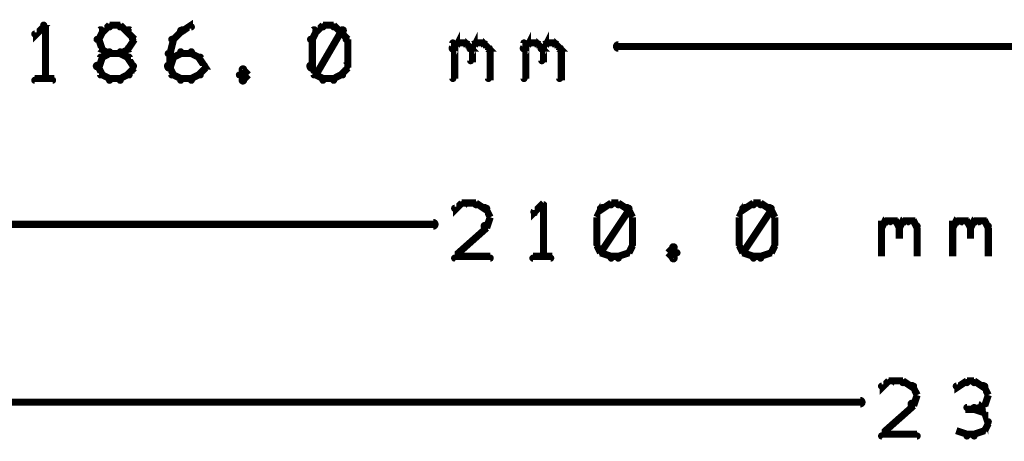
# Model space of a CAD drawing. Extents: x 178 to 725, y 26 to 878.
# Tile 21 of 93: x 327 to 355, y 346 to 358. Entities that reach past the tile are written whole.
import ezdxf

# ---------------------------------------------------------------- set-up
doc = ezdxf.new("R2010")
doc.units = 0
doc.layers.add('DIMENSIONS', color=2, linetype='CONTINUOUS')

msp = doc.modelspace()

# ---------------------------------------------------------------- linework, layer by layer
at = {"layer": 'DIMENSIONS', "color": 94}
for points in [[(327.9, 357.5, 0.1, 0.1, 1), (327.8, 357.6, 0, 0, 0), (327.9, 357.6, 0, 0, 0), (327.9, 357.6, 0.2, 0.2, 0), (327.6, 357.3, 0.2, 0.2, 0), (327.6, 357.3, 0, 0, 0), (327.6, 357.3, 0.1, 0.1, 0), (327.6, 357.4, 0.1, 0.1, 1), (327.6, 357.3, 0, 0, 0)], [(327.8, 356.1, 0.1, 0.1, 1), (327.9, 356.1, 0, 0, 0), (327.9, 356.1, 0, 0, 0), (327.9, 356.1, 0.2, 0.2, 0), (327.9, 357.6, 0.2, 0.2, 0), (327.9, 357.6, 0, 0, 0), (327.9, 357.6, 0.1, 0.1, 0), (327.9, 357.6, 0.1, 0.1, 1), (327.8, 357.6, 0, 0, 0)], [(329.5, 357.4, 0.1, 0.1, 1), (329.4, 357.5, 0, 0, 0), (329.5, 357.4, 0, 0, 0), (329.5, 357.4, 0.2, 0.2, 0), (329.4, 357.2, 0.2, 0.2, 0), (329.4, 357.2, 0, 0, 0), (329.4, 357.2, 0.1, 0.1, 0), (329.3, 357.2, 0.1, 0.1, 1), (329.4, 357.2, 0, 0, 0)], [(329.7, 357.5, 0.1, 0.1, 1), (329.7, 357.6, 0, 0, 0), (329.7, 357.6, 0, 0, 0), (329.7, 357.6, 0.2, 0.2, 0), (329.5, 357.4, 0.2, 0.2, 0), (329.5, 357.4, 0, 0, 0), (329.5, 357.4, 0.1, 0.1, 0), (329.5, 357.5, 0.1, 0.1, 1), (329.5, 357.4, 0, 0, 0)], [(330, 357.5, 0.1, 0.1, 1), (330, 357.6, 0, 0, 0), (330, 357.6, 0, 0, 0), (330, 357.6, 0.2, 0.2, 0), (329.7, 357.6, 0.2, 0.2, 0), (329.7, 357.6, 0, 0, 0), (329.7, 357.6, 0.1, 0.1, 0), (329.7, 357.6, 0.1, 0.1, 1), (329.7, 357.5, 0, 0, 0)], [(330.2, 357.4, 0.1, 0.1, 1), (330.2, 357.5, 0, 0, 0), (330.2, 357.4, 0, 0, 0), (330.2, 357.4, 0.2, 0.2, 0), (330, 357.6, 0.2, 0.2, 0), (330, 357.6, 0, 0, 0), (330, 357.6, 0.1, 0.1, 0), (330, 357.6, 0.1, 0.1, 1), (330, 357.5, 0, 0, 0)], [(330.3, 357.2, 0.1, 0.1, 1), (330.4, 357.2, 0, 0, 0), (330.4, 357.2, 0, 0, 0), (330.4, 357.2, 0.2, 0.2, 0), (330.2, 357.4, 0.2, 0.2, 0), (330.2, 357.4, 0, 0, 0), (330.2, 357.4, 0.1, 0.1, 0), (330.3, 357.5, 0.1, 0.1, 1), (330.2, 357.4, 0, 0, 0)], [(331.4, 357.2, 0.1, 0.1, 1), (331.5, 357.2, 0, 0, 0), (331.5, 357.2, 0, 0, 0), (331.5, 357.2, 0.2, 0.2, 0), (331.7, 357.4, 0.2, 0.2, 0), (331.7, 357.4, 0, 0, 0), (331.7, 357.4, 0.1, 0.1, 0), (331.8, 357.4, 0.1, 0.1, 1), (331.7, 357.5, 0, 0, 0)], [(331.7, 357.5, 0.1, 0.1, 1), (331.7, 357.4, 0, 0, 0), (331.7, 357.4, 0, 0, 0), (331.7, 357.4, 0.2, 0.2, 0), (332, 357.6, 0.2, 0.2, 0), (332, 357.6, 0, 0, 0), (332, 357.6, 0.1, 0.1, 0), (332, 357.5, 0.1, 0.1, 1), (332, 357.6, 0, 0, 0)], [(335.5, 357.4, 0.1, 0.1, 1), (335.4, 357.5, 0, 0, 0), (335.5, 357.4, 0, 0, 0), (335.5, 357.4, 0.2, 0.2, 0), (335.4, 357.2, 0.2, 0.2, 0), (335.4, 357.2, 0, 0, 0), (335.4, 357.2, 0.1, 0.1, 0), (335.3, 357.2, 0.1, 0.1, 1), (335.4, 357.2, 0, 0, 0)], [(335.4, 356.2, 0.1, 0.1, 1), (335.5, 356.2, 0, 0, 0), (335.5, 356.2, 0, 0, 0), (335.5, 356.2, 0.2, 0.2, 0), (336.2, 357.4, 0.2, 0.2, 0), (336.2, 357.4, 0, 0, 0), (336.2, 357.4, 0.1, 0.1, 0), (336.3, 357.4, 0.1, 0.1, 1), (336.2, 357.5, 0, 0, 0)], [(335.7, 357.5, 0.1, 0.1, 1), (335.7, 357.6, 0, 0, 0), (335.7, 357.6, 0, 0, 0), (335.7, 357.6, 0.2, 0.2, 0), (335.5, 357.4, 0.2, 0.2, 0), (335.5, 357.4, 0, 0, 0), (335.5, 357.4, 0.1, 0.1, 0), (335.5, 357.5, 0.1, 0.1, 1), (335.5, 357.4, 0, 0, 0)], [(336, 357.5, 0.1, 0.1, 1), (336, 357.6, 0, 0, 0), (336, 357.6, 0, 0, 0), (336, 357.6, 0.2, 0.2, 0), (335.7, 357.6, 0.2, 0.2, 0), (335.7, 357.6, 0, 0, 0), (335.7, 357.6, 0.1, 0.1, 0), (335.7, 357.6, 0.1, 0.1, 1), (335.7, 357.5, 0, 0, 0)], [(336.2, 357.4, 0.1, 0.1, 1), (336.2, 357.5, 0, 0, 0), (336.2, 357.4, 0, 0, 0), (336.2, 357.4, 0.2, 0.2, 0), (336, 357.6, 0.2, 0.2, 0), (336, 357.6, 0, 0, 0), (336, 357.6, 0.1, 0.1, 0), (336, 357.6, 0.1, 0.1, 1), (336, 357.5, 0, 0, 0)], [(336.3, 357.2, 0.1, 0.1, 1), (336.4, 357.2, 0, 0, 0), (336.4, 357.2, 0, 0, 0), (336.4, 357.2, 0.2, 0.2, 0), (336.2, 357.4, 0.2, 0.2, 0), (336.2, 357.4, 0, 0, 0), (336.2, 357.4, 0.1, 0.1, 0), (336.3, 357.5, 0.1, 0.1, 1), (336.2, 357.4, 0, 0, 0)], [(329.4, 357.2, 0.1, 0.1, 1), (329.3, 357.2, 0, 0, 0), (329.4, 357.2, 0, 0, 0), (329.4, 357.2, 0.2, 0.2, 0), (329.5, 356.9, 0.2, 0.2, 0), (329.5, 356.9, 0, 0, 0), (329.5, 356.9, 0.1, 0.1, 0), (329.4, 356.9, 0.1, 0.1, 1), (329.5, 357, 0, 0, 0)], [(330.2, 357, 0.1, 0.1, 1), (330.3, 356.9, 0, 0, 0), (330.2, 356.9, 0, 0, 0), (330.2, 356.9, 0.2, 0.2, 0), (330.4, 357.2, 0.2, 0.2, 0), (330.4, 357.2, 0, 0, 0), (330.4, 357.2, 0.1, 0.1, 0), (330.4, 357.2, 0.1, 0.1, 1), (330.3, 357.2, 0, 0, 0)], [(331.3, 356.8, 0.1, 0.1, 1), (331.4, 356.8, 0, 0, 0), (331.4, 356.8, 0, 0, 0), (331.4, 356.8, 0.2, 0.2, 0), (331.5, 357.2, 0.2, 0.2, 0), (331.5, 357.2, 0, 0, 0), (331.5, 357.2, 0.1, 0.1, 0), (331.5, 357.2, 0.1, 0.1, 1), (331.4, 357.2, 0, 0, 0)], [(335.4, 357.2, 0.1, 0.1, 1), (335.3, 357.2, 0, 0, 0), (335.4, 357.2, 0, 0, 0), (335.4, 357.2, 0.2, 0.2, 0), (335.4, 356.4, 0.2, 0.2, 0), (335.4, 356.4, 0, 0, 0), (335.4, 356.4, 0.1, 0.1, 0), (335.3, 356.4, 0.1, 0.1, 1), (335.4, 356.4, 0, 0, 0)], [(336.3, 356.4, 0.1, 0.1, 1), (336.4, 356.4, 0, 0, 0), (336.4, 356.4, 0, 0, 0), (336.4, 356.4, 0.2, 0.2, 0), (336.4, 357.2, 0.2, 0.2, 0), (336.4, 357.2, 0, 0, 0), (336.4, 357.2, 0.1, 0.1, 0), (336.4, 357.2, 0.1, 0.1, 1), (336.3, 357.2, 0, 0, 0)], [(339.3, 357, 0.1, 0.1, 1), (339.4, 356.9, 0, 0, 0), (339.4, 356.9, 0, 0, 0), (339.4, 356.9, 0.2, 0.2, 0), (339.5, 357.1, 0.2, 0.2, 0), (339.5, 357.1, 0, 0, 0), (339.5, 357.1, 0.1, 0.1, 0), (339.5, 357, 0.1, 0.1, 1), (339.4, 357.1, 0, 0, 0)], [(339.8, 357, 0.1, 0.1, 1), (339.9, 356.9, 0, 0, 0), (339.9, 356.9, 0, 0, 0), (339.9, 356.9, 0.2, 0.2, 0), (340, 357.1, 0.2, 0.2, 0), (340, 357.1, 0, 0, 0), (340, 357.1, 0.1, 0.1, 0), (340, 357, 0.1, 0.1, 1), (339.9, 357.1, 0, 0, 0)], [(341.3, 357, 0.1, 0.1, 1), (341.4, 356.9, 0, 0, 0), (341.4, 356.9, 0, 0, 0), (341.4, 356.9, 0.2, 0.2, 0), (341.5, 357.1, 0.2, 0.2, 0), (341.5, 357.1, 0, 0, 0), (341.5, 357.1, 0.1, 0.1, 0), (341.5, 357, 0.1, 0.1, 1), (341.4, 357.1, 0, 0, 0)], [(341.8, 357, 0.1, 0.1, 1), (341.9, 356.9, 0, 0, 0), (341.9, 356.9, 0, 0, 0), (341.9, 356.9, 0.2, 0.2, 0), (342, 357.1, 0.2, 0.2, 0), (342, 357.1, 0, 0, 0), (342, 357.1, 0.1, 0.1, 0), (342, 357, 0.1, 0.1, 1), (341.9, 357.1, 0, 0, 0)], [(329.5, 357, 0.1, 0.1, 1), (329.5, 356.9, 0, 0, 0), (329.5, 356.9, 0, 0, 0), (329.5, 356.9, 0.2, 0.2, 0), (329.7, 356.8, 0.2, 0.2, 0), (329.7, 356.8, 0, 0, 0), (329.7, 356.8, 0.1, 0.1, 0), (329.7, 356.8, 0.1, 0.1, 1), (329.7, 356.9, 0, 0, 0)], [(330, 356.9, 0.1, 0.1, 1), (330, 356.8, 0, 0, 0), (330, 356.8, 0, 0, 0), (330, 356.8, 0.2, 0.2, 0), (330.2, 356.9, 0.2, 0.2, 0), (330.2, 356.9, 0, 0, 0), (330.2, 356.9, 0.1, 0.1, 0), (330.2, 356.9, 0.1, 0.1, 1), (330.2, 357, 0, 0, 0)], [(339.3, 356.1, 0.1, 0.1, 1), (339.4, 356.1, 0, 0, 0), (339.4, 356.1, 0, 0, 0), (339.4, 356.1, 0.2, 0.2, 0), (339.4, 357.1, 0.2, 0.2, 0), (339.4, 357.1, 0, 0, 0), (339.4, 357.1, 0.1, 0.1, 0), (339.4, 357.1, 0.1, 0.1, 1), (339.3, 357.1, 0, 0, 0)], [(339.5, 357.1, 0.1, 0.1, 1), (339.5, 357, 0, 0, 0), (339.5, 357.1, 0, 0, 0), (339.5, 357.1, 0.2, 0.2, 0), (339.7, 357.1, 0.2, 0.2, 0), (339.7, 357.1, 0, 0, 0), (339.7, 357.1, 0.1, 0.1, 0), (339.7, 357, 0.1, 0.1, 1), (339.7, 357.1, 0, 0, 0)], [(339.8, 357.1, 0.1, 0.1, 1), (339.7, 357, 0, 0, 0), (339.7, 357.1, 0, 0, 0), (339.7, 357.1, 0.2, 0.2, 0), (339.9, 356.9, 0.2, 0.2, 0), (339.9, 356.9, 0, 0, 0), (339.9, 356.9, 0.1, 0.1, 0), (339.8, 356.9, 0.1, 0.1, 1), (339.9, 357, 0, 0, 0)], [(339.9, 356.9, 0.1, 0.1, 1), (339.8, 356.9, 0, 0, 0), (339.9, 356.9, 0, 0, 0), (339.9, 356.9, 0.2, 0.2, 0), (339.9, 356.6, 0.2, 0.2, 0), (339.9, 356.6, 0, 0, 0), (339.9, 356.6, 0.1, 0.1, 0), (339.8, 356.6, 0.1, 0.1, 1), (339.9, 356.6, 0, 0, 0)], [(340, 357.1, 0.1, 0.1, 1), (340, 357, 0, 0, 0), (340, 357.1, 0, 0, 0), (340, 357.1, 0.2, 0.2, 0), (340.2, 357.1, 0.2, 0.2, 0), (340.2, 357.1, 0, 0, 0), (340.2, 357.1, 0.1, 0.1, 0), (340.2, 357, 0.1, 0.1, 1), (340.2, 357.1, 0, 0, 0)], [(340.3, 357.1, 0.1, 0.1, 1), (340.2, 357, 0, 0, 0), (340.2, 357.1, 0, 0, 0), (340.2, 357.1, 0.2, 0.2, 0), (340.4, 356.9, 0.2, 0.2, 0), (340.4, 356.9, 0, 0, 0), (340.4, 356.9, 0.1, 0.1, 0), (340.3, 356.9, 0.1, 0.1, 1), (340.4, 357, 0, 0, 0)], [(340.4, 356.9, 0.1, 0.1, 1), (340.3, 356.9, 0, 0, 0), (340.4, 356.9, 0, 0, 0), (340.4, 356.9, 0.2, 0.2, 0), (340.4, 356.1, 0.2, 0.2, 0), (340.4, 356.1, 0, 0, 0), (340.4, 356.1, 0.1, 0.1, 0), (340.3, 356.1, 0.1, 0.1, 1), (340.4, 356.1, 0, 0, 0)], [(341.3, 356.1, 0.1, 0.1, 1), (341.4, 356.1, 0, 0, 0), (341.4, 356.1, 0, 0, 0), (341.4, 356.1, 0.2, 0.2, 0), (341.4, 357.1, 0.2, 0.2, 0), (341.4, 357.1, 0, 0, 0), (341.4, 357.1, 0.1, 0.1, 0), (341.4, 357.1, 0.1, 0.1, 1), (341.3, 357.1, 0, 0, 0)], [(341.5, 357.1, 0.1, 0.1, 1), (341.5, 357, 0, 0, 0), (341.5, 357.1, 0, 0, 0), (341.5, 357.1, 0.2, 0.2, 0), (341.7, 357.1, 0.2, 0.2, 0), (341.7, 357.1, 0, 0, 0), (341.7, 357.1, 0.1, 0.1, 0), (341.7, 357, 0.1, 0.1, 1), (341.7, 357.1, 0, 0, 0)], [(341.8, 357.1, 0.1, 0.1, 1), (341.7, 357, 0, 0, 0), (341.7, 357.1, 0, 0, 0), (341.7, 357.1, 0.2, 0.2, 0), (341.9, 356.9, 0.2, 0.2, 0), (341.9, 356.9, 0, 0, 0), (341.9, 356.9, 0.1, 0.1, 0), (341.8, 356.9, 0.1, 0.1, 1), (341.9, 357, 0, 0, 0)], [(341.9, 356.9, 0.1, 0.1, 1), (341.8, 356.9, 0, 0, 0), (341.9, 356.9, 0, 0, 0), (341.9, 356.9, 0.2, 0.2, 0), (341.9, 356.6, 0.2, 0.2, 0), (341.9, 356.6, 0, 0, 0), (341.9, 356.6, 0.1, 0.1, 0), (341.8, 356.6, 0.1, 0.1, 1), (341.9, 356.6, 0, 0, 0)], [(342, 357.1, 0.1, 0.1, 1), (342, 357, 0, 0, 0), (342, 357.1, 0, 0, 0), (342, 357.1, 0.2, 0.2, 0), (342.2, 357.1, 0.2, 0.2, 0), (342.2, 357.1, 0, 0, 0), (342.2, 357.1, 0.1, 0.1, 0), (342.2, 357, 0.1, 0.1, 1), (342.2, 357.1, 0, 0, 0)], [(342.3, 357.1, 0.1, 0.1, 1), (342.2, 357, 0, 0, 0), (342.2, 357.1, 0, 0, 0), (342.2, 357.1, 0.2, 0.2, 0), (342.4, 356.9, 0.2, 0.2, 0), (342.4, 356.9, 0, 0, 0), (342.4, 356.9, 0.1, 0.1, 0), (342.3, 356.9, 0.1, 0.1, 1), (342.4, 357, 0, 0, 0)], [(342.4, 356.9, 0.1, 0.1, 1), (342.3, 356.9, 0, 0, 0), (342.4, 356.9, 0, 0, 0), (342.4, 356.9, 0.2, 0.2, 0), (342.4, 356.1, 0.2, 0.2, 0), (342.4, 356.1, 0, 0, 0), (342.4, 356.1, 0.1, 0.1, 0), (342.3, 356.1, 0.1, 0.1, 1), (342.4, 356.1, 0, 0, 0)], [(427.6, 356.9, 0.1, 0.1, 1), (427.6, 357.1, 0, 0, 0), (427.6, 357, 0, 0, 0), (427.6, 357, 0.2, 0.2, 0), (344, 357, 0.2, 0.2, 0), (344, 357, 0, 0, 0), (344, 357, 0.1, 0.1, 0), (344, 357.1, 0.1, 0.1, 1), (344, 356.9, 0, 0, 0)], [(329.5, 356.7, 0.1, 0.1, 1), (329.4, 356.7, 0, 0, 0), (329.5, 356.7, 0, 0, 0), (329.5, 356.7, 0.2, 0.2, 0), (329.4, 356.4, 0.2, 0.2, 0), (329.4, 356.4, 0, 0, 0), (329.4, 356.4, 0.1, 0.1, 0), (329.3, 356.5, 0.1, 0.1, 1), (329.4, 356.4, 0, 0, 0)], [(329.7, 356.8, 0.1, 0.1, 1), (329.7, 356.9, 0, 0, 0), (329.7, 356.8, 0, 0, 0), (329.7, 356.8, 0.2, 0.2, 0), (329.5, 356.7, 0.2, 0.2, 0), (329.5, 356.7, 0, 0, 0), (329.5, 356.7, 0.1, 0.1, 0), (329.5, 356.7, 0.1, 0.1, 1), (329.5, 356.7, 0, 0, 0)], [(329.7, 356.9, 0.1, 0.1, 1), (329.7, 356.8, 0, 0, 0), (329.7, 356.8, 0, 0, 0), (329.7, 356.8, 0.2, 0.2, 0), (330, 356.8, 0.2, 0.2, 0), (330, 356.8, 0, 0, 0), (330, 356.8, 0.1, 0.1, 0), (330, 356.8, 0.1, 0.1, 1), (330, 356.9, 0, 0, 0)], [(330.2, 356.7, 0.1, 0.1, 1), (330.2, 356.7, 0, 0, 0), (330.2, 356.7, 0, 0, 0), (330.2, 356.7, 0.2, 0.2, 0), (330, 356.8, 0.2, 0.2, 0), (330, 356.8, 0, 0, 0), (330, 356.8, 0.1, 0.1, 0), (330, 356.9, 0.1, 0.1, 1), (330, 356.8, 0, 0, 0)], [(330.3, 356.4, 0.1, 0.1, 1), (330.4, 356.5, 0, 0, 0), (330.4, 356.4, 0, 0, 0), (330.4, 356.4, 0.2, 0.2, 0), (330.2, 356.7, 0.2, 0.2, 0), (330.2, 356.7, 0, 0, 0), (330.2, 356.7, 0.1, 0.1, 0), (330.3, 356.7, 0.1, 0.1, 1), (330.2, 356.7, 0, 0, 0)], [(331.3, 356.5, 0.1, 0.1, 1), (331.4, 356.4, 0, 0, 0), (331.4, 356.4, 0, 0, 0), (331.4, 356.4, 0.2, 0.2, 0), (331.5, 356.7, 0.2, 0.2, 0), (331.5, 356.7, 0, 0, 0), (331.5, 356.7, 0.1, 0.1, 0), (331.5, 356.7, 0.1, 0.1, 1), (331.4, 356.7, 0, 0, 0)], [(331.3, 356.4, 0.1, 0.1, 1), (331.4, 356.4, 0, 0, 0), (331.4, 356.4, 0, 0, 0), (331.4, 356.4, 0.2, 0.2, 0), (331.4, 356.8, 0.2, 0.2, 0), (331.4, 356.8, 0, 0, 0), (331.4, 356.8, 0.1, 0.1, 0), (331.4, 356.8, 0.1, 0.1, 1), (331.3, 356.8, 0, 0, 0)], [(331.5, 356.7, 0.1, 0.1, 1), (331.5, 356.7, 0, 0, 0), (331.5, 356.7, 0, 0, 0), (331.5, 356.7, 0.2, 0.2, 0), (331.7, 356.8, 0.2, 0.2, 0), (331.7, 356.8, 0, 0, 0), (331.7, 356.8, 0.1, 0.1, 0), (331.7, 356.8, 0.1, 0.1, 1), (331.7, 356.9, 0, 0, 0)], [(331.7, 356.9, 0.1, 0.1, 1), (331.7, 356.8, 0, 0, 0), (331.7, 356.8, 0, 0, 0), (331.7, 356.8, 0.2, 0.2, 0), (332, 356.8, 0.2, 0.2, 0), (332, 356.8, 0, 0, 0), (332, 356.8, 0.1, 0.1, 0), (332, 356.8, 0.1, 0.1, 1), (332, 356.9, 0, 0, 0)], [(332, 356.9, 0.1, 0.1, 1), (332, 356.8, 0, 0, 0), (332, 356.8, 0, 0, 0), (332, 356.8, 0.2, 0.2, 0), (332.2, 356.7, 0.2, 0.2, 0), (332.2, 356.7, 0, 0, 0), (332.2, 356.7, 0.1, 0.1, 0), (332.2, 356.7, 0.1, 0.1, 1), (332.2, 356.7, 0, 0, 0)], [(332.3, 356.7, 0.1, 0.1, 1), (332.2, 356.7, 0, 0, 0), (332.2, 356.7, 0, 0, 0), (332.2, 356.7, 0.2, 0.2, 0), (332.4, 356.4, 0.2, 0.2, 0), (332.4, 356.4, 0, 0, 0), (332.4, 356.4, 0.1, 0.1, 0), (332.3, 356.4, 0.1, 0.1, 1), (332.4, 356.5, 0, 0, 0)], [(329.4, 356.5, 0.1, 0.1, 1), (329.3, 356.4, 0, 0, 0), (329.4, 356.4, 0, 0, 0), (329.4, 356.4, 0.2, 0.2, 0), (329.5, 356.2, 0.2, 0.2, 0), (329.5, 356.2, 0, 0, 0), (329.5, 356.2, 0.1, 0.1, 0), (329.4, 356.2, 0.1, 0.1, 1), (329.5, 356.2, 0, 0, 0)], [(330.2, 356.2, 0.1, 0.1, 1), (330.3, 356.2, 0, 0, 0), (330.2, 356.2, 0, 0, 0), (330.2, 356.2, 0.2, 0.2, 0), (330.4, 356.4, 0.2, 0.2, 0), (330.4, 356.4, 0, 0, 0), (330.4, 356.4, 0.1, 0.1, 0), (330.4, 356.4, 0.1, 0.1, 1), (330.3, 356.5, 0, 0, 0)], [(331.4, 356.2, 0.1, 0.1, 1), (331.5, 356.2, 0, 0, 0), (331.5, 356.2, 0, 0, 0), (331.5, 356.2, 0.2, 0.2, 0), (331.4, 356.4, 0.2, 0.2, 0), (331.4, 356.4, 0, 0, 0), (331.4, 356.4, 0.1, 0.1, 0), (331.4, 356.5, 0.1, 0.1, 1), (331.3, 356.4, 0, 0, 0)], [(332.4, 356.4, 0.1, 0.1, 1), (332.3, 356.5, 0, 0, 0), (332.4, 356.4, 0, 0, 0), (332.4, 356.4, 0.2, 0.2, 0), (332.2, 356.2, 0.2, 0.2, 0), (332.2, 356.2, 0, 0, 0), (332.2, 356.2, 0.1, 0.1, 0), (332.2, 356.2, 0.1, 0.1, 1), (332.3, 356.2, 0, 0, 0)], [(333.5, 356.3, 0.1, 0.1, 1), (333.4, 356.4, 0, 0, 0), (333.5, 356.3, 0, 0, 0), (333.5, 356.3, 0.2, 0.2, 0), (333.4, 356.2, 0.2, 0.2, 0), (333.4, 356.2, 0, 0, 0), (333.4, 356.2, 0.1, 0.1, 0), (333.3, 356.2, 0.1, 0.1, 1), (333.4, 356.2, 0, 0, 0)], [(333.6, 356.2, 0.1, 0.1, 1), (333.6, 356.2, 0, 0, 0), (333.6, 356.2, 0, 0, 0), (333.6, 356.2, 0.2, 0.2, 0), (333.5, 356.3, 0.2, 0.2, 0), (333.5, 356.3, 0, 0, 0), (333.5, 356.3, 0.1, 0.1, 0), (333.5, 356.4, 0.1, 0.1, 1), (333.4, 356.3, 0, 0, 0)], [(335.4, 356.5, 0.1, 0.1, 1), (335.3, 356.4, 0, 0, 0), (335.4, 356.4, 0, 0, 0), (335.4, 356.4, 0.2, 0.2, 0), (335.5, 356.2, 0.2, 0.2, 0), (335.5, 356.2, 0, 0, 0), (335.5, 356.2, 0.1, 0.1, 0), (335.4, 356.2, 0.1, 0.1, 1), (335.5, 356.2, 0, 0, 0)], [(336.2, 356.2, 0.1, 0.1, 1), (336.3, 356.2, 0, 0, 0), (336.2, 356.2, 0, 0, 0), (336.2, 356.2, 0.2, 0.2, 0), (336.4, 356.4, 0.2, 0.2, 0), (336.4, 356.4, 0, 0, 0), (336.4, 356.4, 0.1, 0.1, 0), (336.4, 356.4, 0.1, 0.1, 1), (336.3, 356.5, 0, 0, 0)], [(327.6, 356.1, 0.1, 0.1, 1), (327.6, 356, 0, 0, 0), (327.6, 356.1, 0, 0, 0), (327.6, 356.1, 0.2, 0.2, 0), (328.1, 356.1, 0.2, 0.2, 0), (328.1, 356.1, 0, 0, 0), (328.1, 356.1, 0.1, 0.1, 0), (328.1, 356, 0.1, 0.1, 1), (328.1, 356.1, 0, 0, 0)], [(329.5, 356.2, 0.1, 0.1, 1), (329.5, 356.2, 0, 0, 0), (329.5, 356.2, 0, 0, 0), (329.5, 356.2, 0.2, 0.2, 0), (329.7, 356.1, 0.2, 0.2, 0), (329.7, 356.1, 0, 0, 0), (329.7, 356.1, 0.1, 0.1, 0), (329.7, 356, 0.1, 0.1, 1), (329.7, 356.1, 0, 0, 0)], [(329.7, 356.1, 0.1, 0.1, 1), (329.7, 356, 0, 0, 0), (329.7, 356.1, 0, 0, 0), (329.7, 356.1, 0.2, 0.2, 0), (330, 356.1, 0.2, 0.2, 0), (330, 356.1, 0, 0, 0), (330, 356.1, 0.1, 0.1, 0), (330, 356, 0.1, 0.1, 1), (330, 356.1, 0, 0, 0)], [(330, 356.1, 0.1, 0.1, 1), (330, 356, 0, 0, 0), (330, 356.1, 0, 0, 0), (330, 356.1, 0.2, 0.2, 0), (330.2, 356.2, 0.2, 0.2, 0), (330.2, 356.2, 0, 0, 0), (330.2, 356.2, 0.1, 0.1, 0), (330.2, 356.2, 0.1, 0.1, 1), (330.2, 356.2, 0, 0, 0)], [(331.7, 356, 0.1, 0.1, 1), (331.7, 356.1, 0, 0, 0), (331.7, 356.1, 0, 0, 0), (331.7, 356.1, 0.2, 0.2, 0), (331.5, 356.2, 0.2, 0.2, 0), (331.5, 356.2, 0, 0, 0), (331.5, 356.2, 0.1, 0.1, 0), (331.5, 356.2, 0.1, 0.1, 1), (331.5, 356.2, 0, 0, 0)], [(332, 356, 0.1, 0.1, 1), (332, 356.1, 0, 0, 0), (332, 356.1, 0, 0, 0), (332, 356.1, 0.2, 0.2, 0), (331.7, 356.1, 0.2, 0.2, 0), (331.7, 356.1, 0, 0, 0), (331.7, 356.1, 0.1, 0.1, 0), (331.7, 356.1, 0.1, 0.1, 1), (331.7, 356, 0, 0, 0)], [(332.2, 356.2, 0.1, 0.1, 1), (332.2, 356.2, 0, 0, 0), (332.2, 356.2, 0, 0, 0), (332.2, 356.2, 0.2, 0.2, 0), (332, 356.1, 0.2, 0.2, 0), (332, 356.1, 0, 0, 0), (332, 356.1, 0.1, 0.1, 0), (332, 356.1, 0.1, 0.1, 1), (332, 356, 0, 0, 0)], [(333.4, 356.2, 0.1, 0.1, 1), (333.3, 356.2, 0, 0, 0), (333.4, 356.2, 0, 0, 0), (333.4, 356.2, 0.2, 0.2, 0), (333.5, 356.1, 0.2, 0.2, 0), (333.5, 356.1, 0, 0, 0), (333.5, 356.1, 0.1, 0.1, 0), (333.4, 356, 0.1, 0.1, 1), (333.5, 356.1, 0, 0, 0)], [(333.4, 356.1, 0.1, 0.1, 1), (333.5, 356, 0, 0, 0), (333.5, 356.1, 0, 0, 0), (333.5, 356.1, 0.2, 0.2, 0), (333.6, 356.2, 0.2, 0.2, 0), (333.6, 356.2, 0, 0, 0), (333.6, 356.2, 0.1, 0.1, 0), (333.6, 356.2, 0.1, 0.1, 1), (333.6, 356.2, 0, 0, 0)], [(335.5, 356.2, 0.1, 0.1, 1), (335.5, 356.2, 0, 0, 0), (335.5, 356.2, 0, 0, 0), (335.5, 356.2, 0.2, 0.2, 0), (335.7, 356.1, 0.2, 0.2, 0), (335.7, 356.1, 0, 0, 0), (335.7, 356.1, 0.1, 0.1, 0), (335.7, 356, 0.1, 0.1, 1), (335.7, 356.1, 0, 0, 0)], [(335.7, 356.1, 0.1, 0.1, 1), (335.7, 356, 0, 0, 0), (335.7, 356.1, 0, 0, 0), (335.7, 356.1, 0.2, 0.2, 0), (336, 356.1, 0.2, 0.2, 0), (336, 356.1, 0, 0, 0), (336, 356.1, 0.1, 0.1, 0), (336, 356, 0.1, 0.1, 1), (336, 356.1, 0, 0, 0)], [(336, 356.1, 0.1, 0.1, 1), (336, 356, 0, 0, 0), (336, 356.1, 0, 0, 0), (336, 356.1, 0.2, 0.2, 0), (336.2, 356.2, 0.2, 0.2, 0), (336.2, 356.2, 0, 0, 0), (336.2, 356.2, 0.1, 0.1, 0), (336.2, 356.2, 0.1, 0.1, 1), (336.2, 356.2, 0, 0, 0)], [(339.7, 352.5, 0.1, 0.1, 1), (339.6, 352.6, 0, 0, 0), (339.6, 352.6, 0, 0, 0), (339.6, 352.6, 0.2, 0.2, 0), (339.4, 352.4, 0.2, 0.2, 0), (339.4, 352.4, 0, 0, 0), (339.4, 352.4, 0.1, 0.1, 0), (339.4, 352.5, 0.1, 0.1, 1), (339.4, 352.4, 0, 0, 0)], [(340, 352.5, 0.1, 0.1, 1), (340, 352.6, 0, 0, 0), (340, 352.6, 0, 0, 0), (340, 352.6, 0.2, 0.2, 0), (339.6, 352.6, 0.2, 0.2, 0), (339.6, 352.6, 0, 0, 0), (339.6, 352.6, 0.1, 0.1, 0), (339.6, 352.6, 0.1, 0.1, 1), (339.6, 352.5, 0, 0, 0)], [(340.3, 352.4, 0.1, 0.1, 1), (340.3, 352.5, 0, 0, 0), (340.3, 352.4, 0, 0, 0), (340.3, 352.4, 0.2, 0.2, 0), (340, 352.6, 0.2, 0.2, 0), (340, 352.6, 0, 0, 0), (340, 352.6, 0.1, 0.1, 0), (340, 352.6, 0.1, 0.1, 1), (340, 352.5, 0, 0, 0)], [(340.4, 352.2, 0.1, 0.1, 1), (340.4, 352.2, 0, 0, 0), (340.4, 352.2, 0, 0, 0), (340.4, 352.2, 0.2, 0.2, 0), (340.3, 352.4, 0.2, 0.2, 0), (340.3, 352.4, 0, 0, 0), (340.3, 352.4, 0.1, 0.1, 0), (340.3, 352.5, 0.1, 0.1, 1), (340.2, 352.4, 0, 0, 0)], [(341.9, 352.5, 0.1, 0.1, 1), (341.9, 352.6, 0, 0, 0), (341.9, 352.6, 0, 0, 0), (341.9, 352.6, 0.2, 0.2, 0), (341.6, 352.3, 0.2, 0.2, 0), (341.6, 352.3, 0, 0, 0), (341.6, 352.3, 0.1, 0.1, 0), (341.6, 352.4, 0.1, 0.1, 1), (341.7, 352.3, 0, 0, 0)], [(341.9, 351.1, 0.1, 0.1, 1), (341.9, 351.1, 0, 0, 0), (341.9, 351.1, 0, 0, 0), (341.9, 351.1, 0.2, 0.2, 0), (341.9, 352.6, 0.2, 0.2, 0), (341.9, 352.6, 0, 0, 0), (341.9, 352.6, 0.1, 0.1, 0), (341.9, 352.6, 0.1, 0.1, 1), (341.9, 352.6, 0, 0, 0)], [(343.6, 352.4, 0.1, 0.1, 1), (343.5, 352.5, 0, 0, 0), (343.5, 352.4, 0, 0, 0), (343.5, 352.4, 0.2, 0.2, 0), (343.4, 352.2, 0.2, 0.2, 0), (343.4, 352.2, 0, 0, 0), (343.4, 352.2, 0.1, 0.1, 0), (343.4, 352.2, 0.1, 0.1, 1), (343.4, 352.2, 0, 0, 0)], [(343.8, 352.5, 0.1, 0.1, 1), (343.8, 352.6, 0, 0, 0), (343.8, 352.6, 0, 0, 0), (343.8, 352.6, 0.2, 0.2, 0), (343.5, 352.4, 0.2, 0.2, 0), (343.5, 352.4, 0, 0, 0), (343.5, 352.4, 0.1, 0.1, 0), (343.5, 352.5, 0.1, 0.1, 1), (343.5, 352.4, 0, 0, 0)], [(343.5, 351.2, 0.1, 0.1, 1), (343.6, 351.2, 0, 0, 0), (343.5, 351.2, 0, 0, 0), (343.5, 351.2, 0.2, 0.2, 0), (344.3, 352.4, 0.2, 0.2, 0), (344.3, 352.4, 0, 0, 0), (344.3, 352.4, 0.1, 0.1, 0), (344.3, 352.4, 0.1, 0.1, 1), (344.2, 352.5, 0, 0, 0)], [(344, 352.5, 0.1, 0.1, 1), (344, 352.6, 0, 0, 0), (344, 352.6, 0, 0, 0), (344, 352.6, 0.2, 0.2, 0), (343.8, 352.6, 0.2, 0.2, 0), (343.8, 352.6, 0, 0, 0), (343.8, 352.6, 0.1, 0.1, 0), (343.8, 352.6, 0.1, 0.1, 1), (343.8, 352.5, 0, 0, 0)], [(344.3, 352.4, 0.1, 0.1, 1), (344.3, 352.5, 0, 0, 0), (344.3, 352.4, 0, 0, 0), (344.3, 352.4, 0.2, 0.2, 0), (344, 352.6, 0.2, 0.2, 0), (344, 352.6, 0, 0, 0), (344, 352.6, 0.1, 0.1, 0), (344, 352.6, 0.1, 0.1, 1), (344, 352.5, 0, 0, 0)], [(344.4, 352.2, 0.1, 0.1, 1), (344.4, 352.2, 0, 0, 0), (344.4, 352.2, 0, 0, 0), (344.4, 352.2, 0.2, 0.2, 0), (344.3, 352.4, 0.2, 0.2, 0), (344.3, 352.4, 0, 0, 0), (344.3, 352.4, 0.1, 0.1, 0), (344.3, 352.5, 0.1, 0.1, 1), (344.2, 352.4, 0, 0, 0)], [(347.6, 352.4, 0.1, 0.1, 1), (347.5, 352.5, 0, 0, 0), (347.5, 352.4, 0, 0, 0), (347.5, 352.4, 0.2, 0.2, 0), (347.4, 352.2, 0.2, 0.2, 0), (347.4, 352.2, 0, 0, 0), (347.4, 352.2, 0.1, 0.1, 0), (347.4, 352.2, 0.1, 0.1, 1), (347.4, 352.2, 0, 0, 0)], [(347.8, 352.5, 0.1, 0.1, 1), (347.8, 352.6, 0, 0, 0), (347.8, 352.6, 0, 0, 0), (347.8, 352.6, 0.2, 0.2, 0), (347.5, 352.4, 0.2, 0.2, 0), (347.5, 352.4, 0, 0, 0), (347.5, 352.4, 0.1, 0.1, 0), (347.5, 352.5, 0.1, 0.1, 1), (347.5, 352.4, 0, 0, 0)], [(347.5, 351.2, 0.1, 0.1, 1), (347.6, 351.2, 0, 0, 0), (347.5, 351.2, 0, 0, 0), (347.5, 351.2, 0.2, 0.2, 0), (348.3, 352.4, 0.2, 0.2, 0), (348.3, 352.4, 0, 0, 0), (348.3, 352.4, 0.1, 0.1, 0), (348.3, 352.4, 0.1, 0.1, 1), (348.2, 352.5, 0, 0, 0)], [(348, 352.5, 0.1, 0.1, 1), (348, 352.6, 0, 0, 0), (348, 352.6, 0, 0, 0), (348, 352.6, 0.2, 0.2, 0), (347.8, 352.6, 0.2, 0.2, 0), (347.8, 352.6, 0, 0, 0), (347.8, 352.6, 0.1, 0.1, 0), (347.8, 352.6, 0.1, 0.1, 1), (347.8, 352.5, 0, 0, 0)], [(348.3, 352.4, 0.1, 0.1, 1), (348.3, 352.5, 0, 0, 0), (348.3, 352.4, 0, 0, 0), (348.3, 352.4, 0.2, 0.2, 0), (348, 352.6, 0.2, 0.2, 0), (348, 352.6, 0, 0, 0), (348, 352.6, 0.1, 0.1, 0), (348, 352.6, 0.1, 0.1, 1), (348, 352.5, 0, 0, 0)], [(348.4, 352.2, 0.1, 0.1, 1), (348.4, 352.2, 0, 0, 0), (348.4, 352.2, 0, 0, 0), (348.4, 352.2, 0.2, 0.2, 0), (348.3, 352.4, 0.2, 0.2, 0), (348.3, 352.4, 0, 0, 0), (348.3, 352.4, 0.1, 0.1, 0), (348.3, 352.5, 0.1, 0.1, 1), (348.2, 352.4, 0, 0, 0)], [(243.3, 352.1, 0.1, 0.1, 1), (243.3, 351.9, 0, 0, 0), (243.3, 352, 0, 0, 0), (243.3, 352, 0.2, 0.2, 0), (338.8, 352, 0.2, 0.2, 0), (338.8, 352, 0, 0, 0), (338.8, 352, 0.1, 0.1, 0), (338.8, 351.9, 0.1, 0.1, 1), (338.8, 352.1, 0, 0, 0)], [(339.4, 351.1, 0.1, 0.1, 1), (339.4, 351, 0, 0, 0), (339.4, 351.1, 0, 0, 0), (339.4, 351.1, 0.2, 0.2, 0), (340.3, 351.9, 0.2, 0.2, 0), (340.3, 351.9, 0, 0, 0), (340.3, 351.9, 0.1, 0.1, 0), (340.3, 351.9, 0.1, 0.1, 1), (340.2, 352, 0, 0, 0)], [(340.2, 352, 0.1, 0.1, 1), (340.3, 351.9, 0, 0, 0), (340.3, 351.9, 0, 0, 0), (340.3, 351.9, 0.2, 0.2, 0), (340.4, 352.2, 0.2, 0.2, 0), (340.4, 352.2, 0, 0, 0), (340.4, 352.2, 0.1, 0.1, 0), (340.4, 352.2, 0.1, 0.1, 1), (340.4, 352.2, 0, 0, 0)], [(343.4, 352.2, 0.1, 0.1, 1), (343.4, 352.2, 0, 0, 0), (343.4, 352.2, 0, 0, 0), (343.4, 352.2, 0.2, 0.2, 0), (343.4, 351.4, 0.2, 0.2, 0), (343.4, 351.4, 0, 0, 0), (343.4, 351.4, 0.1, 0.1, 0), (343.4, 351.4, 0.1, 0.1, 1), (343.4, 351.4, 0, 0, 0)], [(344.4, 351.4, 0.1, 0.1, 1), (344.4, 351.4, 0, 0, 0), (344.4, 351.4, 0, 0, 0), (344.4, 351.4, 0.2, 0.2, 0), (344.4, 352.2, 0.2, 0.2, 0), (344.4, 352.2, 0, 0, 0), (344.4, 352.2, 0.1, 0.1, 0), (344.4, 352.2, 0.1, 0.1, 1), (344.4, 352.2, 0, 0, 0)], [(347.4, 352.2, 0.1, 0.1, 1), (347.4, 352.2, 0, 0, 0), (347.4, 352.2, 0, 0, 0), (347.4, 352.2, 0.2, 0.2, 0), (347.4, 351.4, 0.2, 0.2, 0), (347.4, 351.4, 0, 0, 0), (347.4, 351.4, 0.1, 0.1, 0), (347.4, 351.4, 0.1, 0.1, 1), (347.4, 351.4, 0, 0, 0)], [(348.4, 351.4, 0.1, 0.1, 1), (348.4, 351.4, 0, 0, 0), (348.4, 351.4, 0, 0, 0), (348.4, 351.4, 0.2, 0.2, 0), (348.4, 352.2, 0.2, 0.2, 0), (348.4, 352.2, 0, 0, 0), (348.4, 352.2, 0.1, 0.1, 0), (348.4, 352.2, 0.1, 0.1, 1), (348.4, 352.2, 0, 0, 0)], [(351.4, 352, 0.1, 0.1, 1), (351.4, 351.9, 0, 0, 0), (351.4, 351.9, 0, 0, 0), (351.4, 351.9, 0.2, 0.2, 0), (351.5, 352.1, 0.2, 0.2, 0), (351.5, 352.1, 0, 0, 0), (351.5, 352.1, 0.1, 0.1, 0), (351.6, 352, 0.1, 0.1, 1), (351.5, 352.1, 0, 0, 0)], [(351.4, 351.1, 0.1, 0.1, 1), (351.4, 351.1, 0, 0, 0), (351.4, 351.1, 0, 0, 0), (351.4, 351.1, 0.2, 0.2, 0), (351.4, 352.1, 0.2, 0.2, 0), (351.4, 352.1, 0, 0, 0), (351.4, 352.1, 0.1, 0.1, 0), (351.4, 352.1, 0.1, 0.1, 1), (351.4, 352.1, 0, 0, 0)], [(351.5, 352.1, 0.1, 0.1, 1), (351.5, 352, 0, 0, 0), (351.5, 352.1, 0, 0, 0), (351.5, 352.1, 0.2, 0.2, 0), (351.8, 352.1, 0.2, 0.2, 0), (351.8, 352.1, 0, 0, 0), (351.8, 352.1, 0.1, 0.1, 0), (351.8, 352, 0.1, 0.1, 1), (351.8, 352.1, 0, 0, 0)], [(351.8, 352.1, 0.1, 0.1, 1), (351.7, 352, 0, 0, 0), (351.8, 352.1, 0, 0, 0), (351.8, 352.1, 0.2, 0.2, 0), (351.9, 351.9, 0.2, 0.2, 0), (351.9, 351.9, 0, 0, 0), (351.9, 351.9, 0.1, 0.1, 0), (351.9, 351.9, 0.1, 0.1, 1), (351.9, 352, 0, 0, 0)], [(351.9, 352, 0.1, 0.1, 1), (351.9, 351.9, 0, 0, 0), (351.9, 351.9, 0, 0, 0), (351.9, 351.9, 0.2, 0.2, 0), (352, 352.1, 0.2, 0.2, 0), (352, 352.1, 0, 0, 0), (352, 352.1, 0.1, 0.1, 0), (352.1, 352, 0.1, 0.1, 1), (352, 352.1, 0, 0, 0)], [(352, 352.1, 0.1, 0.1, 1), (352, 352, 0, 0, 0), (352, 352.1, 0, 0, 0), (352, 352.1, 0.2, 0.2, 0), (352.3, 352.1, 0.2, 0.2, 0), (352.3, 352.1, 0, 0, 0), (352.3, 352.1, 0.1, 0.1, 0), (352.3, 352, 0.1, 0.1, 1), (352.3, 352.1, 0, 0, 0)], [(352.3, 352.1, 0.1, 0.1, 1), (352.2, 352, 0, 0, 0), (352.3, 352.1, 0, 0, 0), (352.3, 352.1, 0.2, 0.2, 0), (352.4, 351.9, 0.2, 0.2, 0), (352.4, 351.9, 0, 0, 0), (352.4, 351.9, 0.1, 0.1, 0), (352.4, 351.9, 0.1, 0.1, 1), (352.4, 352, 0, 0, 0)], [(353.4, 352, 0.1, 0.1, 1), (353.4, 351.9, 0, 0, 0), (353.4, 351.9, 0, 0, 0), (353.4, 351.9, 0.2, 0.2, 0), (353.5, 352.1, 0.2, 0.2, 0), (353.5, 352.1, 0, 0, 0), (353.5, 352.1, 0.1, 0.1, 0), (353.6, 352, 0.1, 0.1, 1), (353.5, 352.1, 0, 0, 0)], [(353.4, 351.1, 0.1, 0.1, 1), (353.4, 351.1, 0, 0, 0), (353.4, 351.1, 0, 0, 0), (353.4, 351.1, 0.2, 0.2, 0), (353.4, 352.1, 0.2, 0.2, 0), (353.4, 352.1, 0, 0, 0), (353.4, 352.1, 0.1, 0.1, 0), (353.4, 352.1, 0.1, 0.1, 1), (353.4, 352.1, 0, 0, 0)], [(353.5, 352.1, 0.1, 0.1, 1), (353.5, 352, 0, 0, 0), (353.5, 352.1, 0, 0, 0), (353.5, 352.1, 0.2, 0.2, 0), (353.8, 352.1, 0.2, 0.2, 0), (353.8, 352.1, 0, 0, 0), (353.8, 352.1, 0.1, 0.1, 0), (353.8, 352, 0.1, 0.1, 1), (353.8, 352.1, 0, 0, 0)], [(353.8, 352.1, 0.1, 0.1, 1), (353.7, 352, 0, 0, 0), (353.8, 352.1, 0, 0, 0), (353.8, 352.1, 0.2, 0.2, 0), (353.9, 351.9, 0.2, 0.2, 0), (353.9, 351.9, 0, 0, 0), (353.9, 351.9, 0.1, 0.1, 0), (353.9, 351.9, 0.1, 0.1, 1), (353.9, 352, 0, 0, 0)], [(353.9, 352, 0.1, 0.1, 1), (353.9, 351.9, 0, 0, 0), (353.9, 351.9, 0, 0, 0), (353.9, 351.9, 0.2, 0.2, 0), (354, 352.1, 0.2, 0.2, 0), (354, 352.1, 0, 0, 0), (354, 352.1, 0.1, 0.1, 0), (354.1, 352, 0.1, 0.1, 1), (354, 352.1, 0, 0, 0)], [(354, 352.1, 0.1, 0.1, 1), (354, 352, 0, 0, 0), (354, 352.1, 0, 0, 0), (354, 352.1, 0.2, 0.2, 0), (354.3, 352.1, 0.2, 0.2, 0), (354.3, 352.1, 0, 0, 0), (354.3, 352.1, 0.1, 0.1, 0), (354.3, 352, 0.1, 0.1, 1), (354.3, 352.1, 0, 0, 0)], [(354.3, 352.1, 0.1, 0.1, 1), (354.2, 352, 0, 0, 0), (354.3, 352.1, 0, 0, 0), (354.3, 352.1, 0.2, 0.2, 0), (354.4, 351.9, 0.2, 0.2, 0), (354.4, 351.9, 0, 0, 0), (354.4, 351.9, 0.1, 0.1, 0), (354.4, 351.9, 0.1, 0.1, 1), (354.4, 352, 0, 0, 0)], [(351.9, 351.9, 0.1, 0.1, 1), (351.9, 351.9, 0, 0, 0), (351.9, 351.9, 0, 0, 0), (351.9, 351.9, 0.2, 0.2, 0), (351.9, 351.6, 0.2, 0.2, 0), (351.9, 351.6, 0, 0, 0), (351.9, 351.6, 0.1, 0.1, 0), (351.9, 351.6, 0.1, 0.1, 1), (351.9, 351.6, 0, 0, 0)], [(352.4, 351.9, 0.1, 0.1, 1), (352.4, 351.9, 0, 0, 0), (352.4, 351.9, 0, 0, 0), (352.4, 351.9, 0.2, 0.2, 0), (352.4, 351.1, 0.2, 0.2, 0), (352.4, 351.1, 0, 0, 0), (352.4, 351.1, 0.1, 0.1, 0), (352.4, 351.1, 0.1, 0.1, 1), (352.4, 351.1, 0, 0, 0)], [(353.9, 351.9, 0.1, 0.1, 1), (353.9, 351.9, 0, 0, 0), (353.9, 351.9, 0, 0, 0), (353.9, 351.9, 0.2, 0.2, 0), (353.9, 351.6, 0.2, 0.2, 0), (353.9, 351.6, 0, 0, 0), (353.9, 351.6, 0.1, 0.1, 0), (353.9, 351.6, 0.1, 0.1, 1), (353.9, 351.6, 0, 0, 0)], [(354.4, 351.9, 0.1, 0.1, 1), (354.4, 351.9, 0, 0, 0), (354.4, 351.9, 0, 0, 0), (354.4, 351.9, 0.2, 0.2, 0), (354.4, 351.1, 0.2, 0.2, 0), (354.4, 351.1, 0, 0, 0), (354.4, 351.1, 0.1, 0.1, 0), (354.4, 351.1, 0.1, 0.1, 1), (354.4, 351.1, 0, 0, 0)], [(343.4, 351.5, 0.1, 0.1, 1), (343.4, 351.4, 0, 0, 0), (343.4, 351.4, 0, 0, 0), (343.4, 351.4, 0.2, 0.2, 0), (343.5, 351.2, 0.2, 0.2, 0), (343.5, 351.2, 0, 0, 0), (343.5, 351.2, 0.1, 0.1, 0), (343.5, 351.2, 0.1, 0.1, 1), (343.6, 351.2, 0, 0, 0)], [(344.2, 351.2, 0.1, 0.1, 1), (344.3, 351.2, 0, 0, 0), (344.3, 351.2, 0, 0, 0), (344.3, 351.2, 0.2, 0.2, 0), (344.4, 351.4, 0.2, 0.2, 0), (344.4, 351.4, 0, 0, 0), (344.4, 351.4, 0.1, 0.1, 0), (344.4, 351.4, 0.1, 0.1, 1), (344.4, 351.5, 0, 0, 0)], [(345.6, 351.3, 0.1, 0.1, 1), (345.5, 351.4, 0, 0, 0), (345.5, 351.3, 0, 0, 0), (345.5, 351.3, 0.2, 0.2, 0), (345.4, 351.2, 0.2, 0.2, 0), (345.4, 351.2, 0, 0, 0), (345.4, 351.2, 0.1, 0.1, 0), (345.4, 351.2, 0.1, 0.1, 1), (345.4, 351.2, 0, 0, 0)], [(345.6, 351.2, 0.1, 0.1, 1), (345.7, 351.2, 0, 0, 0), (345.6, 351.2, 0, 0, 0), (345.6, 351.2, 0.2, 0.2, 0), (345.5, 351.3, 0.2, 0.2, 0), (345.5, 351.3, 0, 0, 0), (345.5, 351.3, 0.1, 0.1, 0), (345.6, 351.4, 0.1, 0.1, 1), (345.5, 351.3, 0, 0, 0)], [(347.4, 351.5, 0.1, 0.1, 1), (347.4, 351.4, 0, 0, 0), (347.4, 351.4, 0, 0, 0), (347.4, 351.4, 0.2, 0.2, 0), (347.5, 351.2, 0.2, 0.2, 0), (347.5, 351.2, 0, 0, 0), (347.5, 351.2, 0.1, 0.1, 0), (347.5, 351.2, 0.1, 0.1, 1), (347.6, 351.2, 0, 0, 0)], [(348.2, 351.2, 0.1, 0.1, 1), (348.3, 351.2, 0, 0, 0), (348.3, 351.2, 0, 0, 0), (348.3, 351.2, 0.2, 0.2, 0), (348.4, 351.4, 0.2, 0.2, 0), (348.4, 351.4, 0, 0, 0), (348.4, 351.4, 0.1, 0.1, 0), (348.4, 351.4, 0.1, 0.1, 1), (348.4, 351.5, 0, 0, 0)], [(340.4, 351, 0.1, 0.1, 1), (340.4, 351.1, 0, 0, 0), (340.4, 351.1, 0, 0, 0), (340.4, 351.1, 0.2, 0.2, 0), (339.4, 351.1, 0.2, 0.2, 0), (339.4, 351.1, 0, 0, 0), (339.4, 351.1, 0.1, 0.1, 0), (339.4, 351.1, 0.1, 0.1, 1), (339.4, 351, 0, 0, 0)], [(341.6, 351.1, 0.1, 0.1, 1), (341.6, 351, 0, 0, 0), (341.6, 351.1, 0, 0, 0), (341.6, 351.1, 0.2, 0.2, 0), (342.1, 351.1, 0.2, 0.2, 0), (342.1, 351.1, 0, 0, 0), (342.1, 351.1, 0.1, 0.1, 0), (342.1, 351, 0.1, 0.1, 1), (342.1, 351.1, 0, 0, 0)], [(343.5, 351.2, 0.1, 0.1, 1), (343.5, 351.2, 0, 0, 0), (343.5, 351.2, 0, 0, 0), (343.5, 351.2, 0.2, 0.2, 0), (343.8, 351.1, 0.2, 0.2, 0), (343.8, 351.1, 0, 0, 0), (343.8, 351.1, 0.1, 0.1, 0), (343.8, 351, 0.1, 0.1, 1), (343.8, 351.1, 0, 0, 0)], [(343.8, 351.1, 0.1, 0.1, 1), (343.8, 351, 0, 0, 0), (343.8, 351.1, 0, 0, 0), (343.8, 351.1, 0.2, 0.2, 0), (344, 351.1, 0.2, 0.2, 0), (344, 351.1, 0, 0, 0), (344, 351.1, 0.1, 0.1, 0), (344, 351, 0.1, 0.1, 1), (344, 351.1, 0, 0, 0)], [(344, 351.1, 0.1, 0.1, 1), (344, 351, 0, 0, 0), (344, 351.1, 0, 0, 0), (344, 351.1, 0.2, 0.2, 0), (344.3, 351.2, 0.2, 0.2, 0), (344.3, 351.2, 0, 0, 0), (344.3, 351.2, 0.1, 0.1, 0), (344.3, 351.2, 0.1, 0.1, 1), (344.3, 351.2, 0, 0, 0)], [(345.4, 351.2, 0.1, 0.1, 1), (345.4, 351.2, 0, 0, 0), (345.4, 351.2, 0, 0, 0), (345.4, 351.2, 0.2, 0.2, 0), (345.5, 351.1, 0.2, 0.2, 0), (345.5, 351.1, 0, 0, 0), (345.5, 351.1, 0.1, 0.1, 0), (345.5, 351, 0.1, 0.1, 1), (345.6, 351.1, 0, 0, 0)], [(345.5, 351.1, 0.1, 0.1, 1), (345.6, 351, 0, 0, 0), (345.5, 351.1, 0, 0, 0), (345.5, 351.1, 0.2, 0.2, 0), (345.6, 351.2, 0.2, 0.2, 0), (345.6, 351.2, 0, 0, 0), (345.6, 351.2, 0.1, 0.1, 0), (345.7, 351.2, 0.1, 0.1, 1), (345.6, 351.2, 0, 0, 0)], [(347.5, 351.2, 0.1, 0.1, 1), (347.5, 351.2, 0, 0, 0), (347.5, 351.2, 0, 0, 0), (347.5, 351.2, 0.2, 0.2, 0), (347.8, 351.1, 0.2, 0.2, 0), (347.8, 351.1, 0, 0, 0), (347.8, 351.1, 0.1, 0.1, 0), (347.8, 351, 0.1, 0.1, 1), (347.8, 351.1, 0, 0, 0)], [(347.8, 351.1, 0.1, 0.1, 1), (347.8, 351, 0, 0, 0), (347.8, 351.1, 0, 0, 0), (347.8, 351.1, 0.2, 0.2, 0), (348, 351.1, 0.2, 0.2, 0), (348, 351.1, 0, 0, 0), (348, 351.1, 0.1, 0.1, 0), (348, 351, 0.1, 0.1, 1), (348, 351.1, 0, 0, 0)], [(348, 351.1, 0.1, 0.1, 1), (348, 351, 0, 0, 0), (348, 351.1, 0, 0, 0), (348, 351.1, 0.2, 0.2, 0), (348.3, 351.2, 0.2, 0.2, 0), (348.3, 351.2, 0, 0, 0), (348.3, 351.2, 0.1, 0.1, 0), (348.3, 351.2, 0.1, 0.1, 1), (348.3, 351.2, 0, 0, 0)], [(351.7, 347.5, 0.1, 0.1, 1), (351.6, 347.6, 0, 0, 0), (351.6, 347.6, 0, 0, 0), (351.6, 347.6, 0.2, 0.2, 0), (351.4, 347.4, 0.2, 0.2, 0), (351.4, 347.4, 0, 0, 0), (351.4, 347.4, 0.1, 0.1, 0), (351.4, 347.5, 0.1, 0.1, 1), (351.4, 347.4, 0, 0, 0)], [(352, 347.5, 0.1, 0.1, 1), (352, 347.6, 0, 0, 0), (352, 347.6, 0, 0, 0), (352, 347.6, 0.2, 0.2, 0), (351.6, 347.6, 0.2, 0.2, 0), (351.6, 347.6, 0, 0, 0), (351.6, 347.6, 0.1, 0.1, 0), (351.6, 347.6, 0.1, 0.1, 1), (351.6, 347.5, 0, 0, 0)], [(352.3, 347.4, 0.1, 0.1, 1), (352.3, 347.5, 0, 0, 0), (352.3, 347.4, 0, 0, 0), (352.3, 347.4, 0.2, 0.2, 0), (352, 347.6, 0.2, 0.2, 0), (352, 347.6, 0, 0, 0), (352, 347.6, 0.1, 0.1, 0), (352, 347.6, 0.1, 0.1, 1), (352, 347.5, 0, 0, 0)], [(352.4, 347.2, 0.1, 0.1, 1), (352.4, 347.2, 0, 0, 0), (352.4, 347.2, 0, 0, 0), (352.4, 347.2, 0.2, 0.2, 0), (352.3, 347.4, 0.2, 0.2, 0), (352.3, 347.4, 0, 0, 0), (352.3, 347.4, 0.1, 0.1, 0), (352.3, 347.5, 0.1, 0.1, 1), (352.2, 347.4, 0, 0, 0)], [(353.8, 347.5, 0.1, 0.1, 1), (353.8, 347.6, 0, 0, 0), (353.8, 347.6, 0, 0, 0), (353.8, 347.6, 0.2, 0.2, 0), (353.5, 347.4, 0.2, 0.2, 0), (353.5, 347.4, 0, 0, 0), (353.5, 347.4, 0.1, 0.1, 0), (353.5, 347.5, 0.1, 0.1, 1), (353.5, 347.4, 0, 0, 0)], [(354, 347.5, 0.1, 0.1, 1), (354, 347.6, 0, 0, 0), (354, 347.6, 0, 0, 0), (354, 347.6, 0.2, 0.2, 0), (353.8, 347.6, 0.2, 0.2, 0), (353.8, 347.6, 0, 0, 0), (353.8, 347.6, 0.1, 0.1, 0), (353.8, 347.6, 0.1, 0.1, 1), (353.8, 347.5, 0, 0, 0)], [(354.3, 347.4, 0.1, 0.1, 1), (354.3, 347.5, 0, 0, 0), (354.3, 347.4, 0, 0, 0), (354.3, 347.4, 0.2, 0.2, 0), (354, 347.6, 0.2, 0.2, 0), (354, 347.6, 0, 0, 0), (354, 347.6, 0.1, 0.1, 0), (354, 347.6, 0.1, 0.1, 1), (354, 347.5, 0, 0, 0)], [(354.4, 347.2, 0.1, 0.1, 1), (354.4, 347.2, 0, 0, 0), (354.4, 347.2, 0, 0, 0), (354.4, 347.2, 0.2, 0.2, 0), (354.3, 347.4, 0.2, 0.2, 0), (354.3, 347.4, 0, 0, 0), (354.3, 347.4, 0.1, 0.1, 0), (354.3, 347.5, 0.1, 0.1, 1), (354.2, 347.4, 0, 0, 0)], [(243.3, 347.1, 0.1, 0.1, 1), (243.3, 346.9, 0, 0, 0), (243.3, 347, 0, 0, 0), (243.3, 347, 0.2, 0.2, 0), (350.8, 347, 0.2, 0.2, 0), (350.8, 347, 0, 0, 0), (350.8, 347, 0.1, 0.1, 0), (350.8, 346.9, 0.1, 0.1, 1), (350.8, 347.1, 0, 0, 0)], [(351.4, 346.1, 0.1, 0.1, 1), (351.4, 346, 0, 0, 0), (351.4, 346.1, 0, 0, 0), (351.4, 346.1, 0.2, 0.2, 0), (352.3, 346.9, 0.2, 0.2, 0), (352.3, 346.9, 0, 0, 0), (352.3, 346.9, 0.1, 0.1, 0), (352.3, 346.9, 0.1, 0.1, 1), (352.2, 347, 0, 0, 0)], [(352.2, 347, 0.1, 0.1, 1), (352.3, 346.9, 0, 0, 0), (352.3, 346.9, 0, 0, 0), (352.3, 346.9, 0.2, 0.2, 0), (352.4, 347.2, 0.2, 0.2, 0), (352.4, 347.2, 0, 0, 0), (352.4, 347.2, 0.1, 0.1, 0), (352.4, 347.2, 0.1, 0.1, 1), (352.4, 347.2, 0, 0, 0)], [(354, 346.9, 0.1, 0.1, 1), (354, 346.8, 0, 0, 0), (354, 346.8, 0, 0, 0), (354, 346.8, 0.2, 0.2, 0), (354.3, 346.9, 0.2, 0.2, 0), (354.3, 346.9, 0, 0, 0), (354.3, 346.9, 0.1, 0.1, 0), (354.3, 346.9, 0.1, 0.1, 1), (354.3, 347, 0, 0, 0)], [(354.2, 347, 0.1, 0.1, 1), (354.3, 346.9, 0, 0, 0), (354.3, 346.9, 0, 0, 0), (354.3, 346.9, 0.2, 0.2, 0), (354.4, 347.2, 0.2, 0.2, 0), (354.4, 347.2, 0, 0, 0), (354.4, 347.2, 0.1, 0.1, 0), (354.4, 347.2, 0.1, 0.1, 1), (354.4, 347.2, 0, 0, 0)], [(354, 346.8, 0.1, 0.1, 1), (354, 346.9, 0, 0, 0), (354, 346.8, 0, 0, 0), (354, 346.8, 0.2, 0.2, 0), (353.8, 346.8, 0.2, 0.2, 0), (353.8, 346.8, 0, 0, 0), (353.8, 346.8, 0.1, 0.1, 0), (353.8, 346.9, 0.1, 0.1, 1), (353.8, 346.8, 0, 0, 0)], [(354.3, 346.7, 0.1, 0.1, 1), (354.3, 346.7, 0, 0, 0), (354.3, 346.7, 0, 0, 0), (354.3, 346.7, 0.2, 0.2, 0), (354, 346.8, 0.2, 0.2, 0), (354, 346.8, 0, 0, 0), (354, 346.8, 0.1, 0.1, 0), (354, 346.9, 0.1, 0.1, 1), (354, 346.8, 0, 0, 0)], [(354.4, 346.4, 0.1, 0.1, 1), (354.4, 346.5, 0, 0, 0), (354.4, 346.4, 0, 0, 0), (354.4, 346.4, 0.2, 0.2, 0), (354.3, 346.7, 0.2, 0.2, 0), (354.3, 346.7, 0, 0, 0), (354.3, 346.7, 0.1, 0.1, 0), (354.3, 346.7, 0.1, 0.1, 1), (354.2, 346.7, 0, 0, 0)], [(354.2, 346.2, 0.1, 0.1, 1), (354.3, 346.2, 0, 0, 0), (354.3, 346.2, 0, 0, 0), (354.3, 346.2, 0.2, 0.2, 0), (354.4, 346.4, 0.2, 0.2, 0), (354.4, 346.4, 0, 0, 0), (354.4, 346.4, 0.1, 0.1, 0), (354.4, 346.4, 0.1, 0.1, 1), (354.4, 346.5, 0, 0, 0)], [(353.5, 346.2, 0.1, 0.1, 1), (353.5, 346.2, 0, 0, 0), (353.5, 346.2, 0, 0, 0), (353.5, 346.2, 0.2, 0.2, 0), (353.8, 346.1, 0.2, 0.2, 0), (353.8, 346.1, 0, 0, 0), (353.8, 346.1, 0.1, 0.1, 0), (353.8, 346, 0.1, 0.1, 1), (353.8, 346.1, 0, 0, 0)], [(354, 346.1, 0.1, 0.1, 1), (354, 346, 0, 0, 0), (354, 346.1, 0, 0, 0), (354, 346.1, 0.2, 0.2, 0), (354.3, 346.2, 0.2, 0.2, 0), (354.3, 346.2, 0, 0, 0), (354.3, 346.2, 0.1, 0.1, 0), (354.3, 346.2, 0.1, 0.1, 1), (354.3, 346.2, 0, 0, 0)], [(352.4, 346, 0.1, 0.1, 1), (352.4, 346.1, 0, 0, 0), (352.4, 346.1, 0, 0, 0), (352.4, 346.1, 0.2, 0.2, 0), (351.4, 346.1, 0.2, 0.2, 0), (351.4, 346.1, 0, 0, 0), (351.4, 346.1, 0.1, 0.1, 0), (351.4, 346.1, 0.1, 0.1, 1), (351.4, 346, 0, 0, 0)], [(353.8, 346.1, 0.1, 0.1, 1), (353.8, 346, 0, 0, 0), (353.8, 346.1, 0, 0, 0), (353.8, 346.1, 0.2, 0.2, 0), (354, 346.1, 0.2, 0.2, 0), (354, 346.1, 0, 0, 0), (354, 346.1, 0.1, 0.1, 0), (354, 346, 0.1, 0.1, 1), (354, 346.1, 0, 0, 0)]]:
    msp.add_lwpolyline(points, format="xyseb", dxfattribs=at)

doc.saveas('drawing.dxf')
